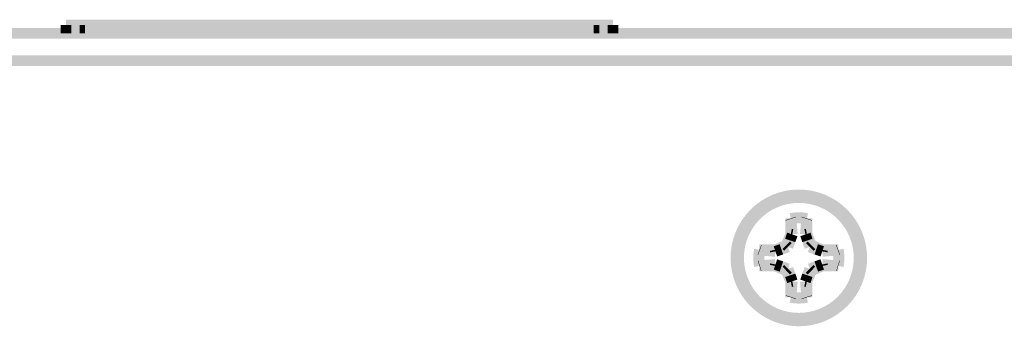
# Model space of a CAD drawing. Header units: millimetres. Extents: x 618 to 1482, y 17 to 575.
# Tile 93 of 96: x 1167 to 1213, y 369 to 383. Entities that reach past the tile are written whole.
import ezdxf

# ---------------------------------------------------------------- set-up
doc = ezdxf.new("R2010")
doc.units = ezdxf.units.MM

# ---------------------------------------------------------------- blocks, each defined once
blk = doc.blocks.new('label_gpsdo_octoclock', base_point=(1169.164, 382.031))
at = {"color": 7, "linetype": 'Continuous', "const_width": 0.5}
for points in [[(1169.414, 382.281), (1169.414, 382.662)], [(1169.414, 382.662), (1170.176, 382.662)], [(1194.052, 382.662), (1170.176, 382.662)], [(1194.814, 382.662), (1194.052, 382.662)], [(1194.814, 382.281), (1194.814, 382.662)], [(1169.414, 382.281), (1170.176, 382.281)], [(1194.052, 382.281), (1170.176, 382.281)], [(1194.814, 382.281), (1194.052, 382.281)]]:
    blk.add_lwpolyline(points, dxfattribs=at)
at = {"color": 124, "linetype": 'Continuous', "const_width": 0.25}
for points in [[(1170.176, 382.281), (1170.176, 382.662)], [(1194.052, 382.281), (1194.052, 382.662)]]:
    blk.add_lwpolyline(points, dxfattribs=at)
blk = doc.blocks.new('screw_m3x5_flthd-phil_9_8', base_point=(1200.4, 368.817))
at = {"color": 7, "linetype": 'Continuous', "const_width": 0.5}
blk.add_lwpolyline([(1200.65, 371.867, 1), (1206.25, 371.867, 1)], format="xyb", close=True, dxfattribs=at)
for points in [[(1203.823, 373.696, 0.101021), (1203.077, 373.696, 0.101021)], [(1203.817, 373.678, 0.100331), (1203.083, 373.678, 0.100331)], [(1201.621, 372.241, 0.101021), (1201.621, 371.494, 0.101021)], [(1201.64, 372.234, 0.100331), (1201.64, 371.5, 0.100331)], [(1205.26, 371.5, 0.100331), (1205.26, 372.234, 0.100331)], [(1205.279, 371.494, 0.101021), (1205.279, 372.241, 0.101021)], [(1203.077, 370.038, 0.101021), (1203.823, 370.038, 0.101021)], [(1203.083, 370.057, 0.100331), (1203.817, 370.057, 0.100331)]]:
    blk.add_lwpolyline(points, format="xyb", dxfattribs=at)
for points in [[(1203.083, 373.678), (1203.077, 373.696)], [(1203.077, 373.696), (1203.077, 372.968)], [(1203.083, 373.678), (1203.146, 372.955)], [(1203.817, 373.678), (1203.754, 372.955)], [(1203.817, 373.678), (1203.823, 373.696)], [(1203.823, 372.968), (1203.823, 373.696)], [(1203.077, 372.968), (1202.863, 372.454)], [(1203.146, 372.955), (1203.052, 372.676)], [(1203.146, 372.955), (1203.077, 372.968)], [(1203.754, 372.955), (1203.823, 372.968)], [(1203.754, 372.955), (1203.848, 372.676)], [(1204.037, 372.454), (1203.823, 372.968)], [(1202.863, 372.454), (1202.349, 372.241)], [(1202.944, 372.373), (1202.863, 372.454)], [(1203.052, 372.676), (1202.944, 372.373)], [(1203.848, 372.676), (1203.956, 372.373)], [(1203.956, 372.373), (1204.037, 372.454)], [(1204.551, 372.241), (1204.037, 372.454)], [(1201.64, 372.234), (1201.621, 372.241)], [(1202.349, 372.241), (1201.621, 372.241)], [(1202.363, 372.171), (1201.64, 372.234)], [(1202.363, 372.171), (1202.349, 372.241)], [(1202.641, 372.265), (1202.363, 372.171)], [(1202.944, 372.373), (1202.641, 372.265)], [(1203.956, 372.373), (1204.259, 372.265)], [(1204.259, 372.265), (1204.537, 372.171)], [(1204.537, 372.171), (1204.551, 372.241)], [(1204.537, 372.171), (1205.26, 372.234)], [(1205.279, 372.241), (1204.551, 372.241)], [(1205.26, 372.234), (1205.279, 372.241)], [(1201.64, 371.5), (1202.363, 371.563)], [(1202.363, 371.563), (1202.349, 371.494)], [(1202.363, 371.563), (1202.641, 371.469)], [(1204.259, 371.469), (1204.537, 371.563)], [(1204.537, 371.563), (1204.551, 371.494)], [(1204.537, 371.563), (1205.26, 371.5)], [(1201.64, 371.5), (1201.621, 371.494)], [(1201.621, 371.494), (1202.349, 371.494)], [(1202.349, 371.494), (1202.863, 371.281)], [(1202.641, 371.469), (1202.944, 371.361)], [(1202.944, 371.361), (1202.863, 371.281)], [(1202.863, 371.281), (1203.077, 370.766)], [(1202.944, 371.361), (1203.052, 371.059)], [(1203.052, 371.059), (1203.146, 370.78)], [(1203.754, 370.78), (1203.848, 371.059)], [(1203.823, 370.766), (1204.037, 371.281)], [(1203.848, 371.059), (1203.956, 371.361)], [(1203.956, 371.361), (1204.259, 371.469)], [(1203.956, 371.361), (1204.037, 371.281)], [(1204.037, 371.281), (1204.551, 371.494)], [(1204.551, 371.494), (1205.279, 371.494)], [(1205.26, 371.5), (1205.279, 371.494)], [(1203.146, 370.78), (1203.077, 370.766)], [(1203.077, 370.766), (1203.077, 370.038)], [(1203.146, 370.78), (1203.083, 370.057)], [(1203.754, 370.78), (1203.823, 370.766)], [(1203.817, 370.057), (1203.754, 370.78)], [(1203.823, 370.038), (1203.823, 370.766)], [(1203.083, 370.057), (1203.077, 370.038)], [(1203.817, 370.057), (1203.823, 370.038)]]:
    blk.add_lwpolyline(points, dxfattribs=at)
blk = doc.blocks.new('Cover_Chassis_Octoclock_Ettus__95', base_point=(829.566, 281.701))
at = {"color": 7, "linetype": 'Continuous', "const_width": 0.5}
blk.add_lwpolyline([(830.578, 381.011), (1263.902, 381.011)], dxfattribs=at)
blk.add_lwpolyline([(1200.529, 371.867, 1), (1206.371, 371.867, 1)], format="xyb", close=True, dxfattribs=at)
blk = doc.blocks.new('Chassis_Octoclock_Ettus__105', base_point=(828.296, 280.431))
at = {"color": 7, "linetype": 'Continuous', "const_width": 0.5}
blk.add_lwpolyline([(828.546, 382.281), (1265.934, 382.281)], dxfattribs=at)
blk = doc.blocks.new('Assy_Chassis_Octoclock_Ettus__106', base_point=(828.226, 280.431))
blk.add_blockref('Chassis_Octoclock_Ettus__105', (828.296, 280.431))
blk = doc.blocks.new('Assy_Octoclock_Ettus__107', base_point=(828.226, 270.719))
for name, p in [('label_gpsdo_octoclock', (1169.164, 382.031)), ('Assy_Chassis_Octoclock_Ettus__106', (828.226, 280.431)), ('Cover_Chassis_Octoclock_Ettus__95', (829.566, 281.701)), ('screw_m3x5_flthd-phil_9_8', (1200.4, 368.817))]:
    blk.add_blockref(name, p)
blk = doc.blocks.new('TOP1', base_point=(1047.24, 328.228))
blk.add_blockref('Assy_Octoclock_Ettus__107', (828.226, 270.719))

msp = doc.modelspace()

# ---------------------------------------------------------------- block references
msp.add_blockref('TOP1', (1047.24, 328.228))

doc.saveas('drawing.dxf')
